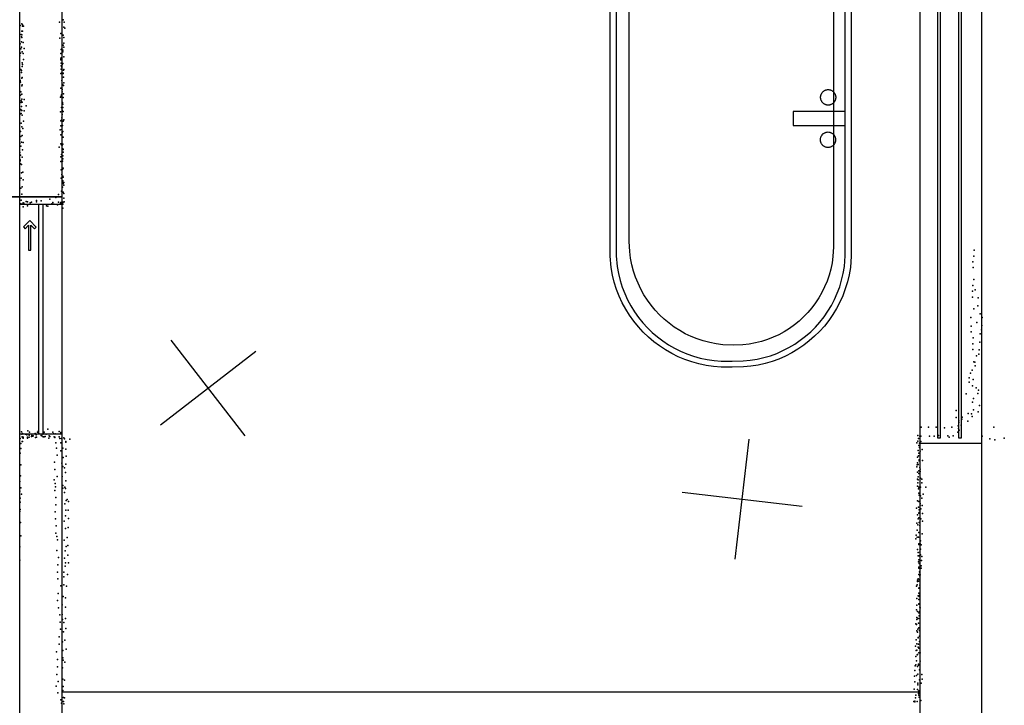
# Model space of a CAD drawing. Header units: millimetres. Extents: x -8027 to 18285, y -18572 to 15071.
# Tile 15 of 19: x 9365 to 12631, y -8205 to -5932. Entities that reach past the tile are written whole.
import ezdxf

# ---------------------------------------------------------------- set-up
doc = ezdxf.new("R2010")
doc.units = ezdxf.units.MM
for name, color, linetype in [('DOORS', 7, 'Continuous'), ('OBJECTS', 8, 'Continuous'), ('P', 9, 'Continuous'), ('PANOS', 10, 'Continuous'), ('ROOMS', 1, 'Continuous'), ('WALLS', 3, 'Continuous'), ('WINDOWS', 6, 'Continuous')]:
    doc.layers.add(name, color=color, linetype=linetype)

# ---------------------------------------------------------------- blocks, each defined once
blk = doc.blocks.new('Bathtub_Round_End_4C')
for points in [[(-822.3, 5.7), (-821.2, 44.1), (-818.5, 69), (-814.2, 93.4), (-808.5, 117.2), (-801.3, 140.5), (-792.7, 163.2), (-782.7, 185.1), (-771.4, 206.3), (-758.9, 226.7), (-745.2, 246.3), (-730.4, 264.9), (-714.4, 282.6), (-697.4, 299.3), (-679.4, 315), (-660.4, 329.5), (-640.5, 342.9), (-619.8, 355), (-598.3, 365.9), (-576.1, 375.5), (-553.1, 383.7), (-529.5, 390.4), (-505.3, 395.7), (-480.4, 399.5), (-443.3, 402.1)], [(-443.3, 402.2), (-2.1, 402.2)], [(-2.1, 402.2), (454.4, 402.2)], [(454.4, 402.1), (491.6, 399), (515.9, 394.9), (539.6, 389.3), (562.7, 382.3), (585.2, 373.9), (606.9, 364.2), (627.9, 353.2), (648.1, 340.9), (667.5, 327.5), (685.9, 312.9), (703.4, 297.2), (719.9, 280.6), (735.3, 262.9), (749.6, 244.4), (762.8, 224.9), (774.8, 204.6), (785.6, 183.6), (795.1, 161.9), (803.2, 139.5), (810, 116.5), (815.3, 92.9), (819.1, 68.8), (821.4, 44.1), (821.9, 7.5)], [(-441.9, 382.2), (-479, 379.6), (-502.3, 376), (-525.2, 370.9), (-547.6, 364.5), (-569.3, 356.7), (-590.4, 347.6), (-610.8, 337.2), (-630.4, 325.6), (-649.2, 312.9), (-667.2, 299.1), (-684.3, 284.3), (-700.4, 268.4), (-715.5, 251.6), (-729.6, 233.8), (-742.5, 215.3), (-754.4, 195.9), (-765, 175.8), (-774.4, 154.9), (-782.6, 133.4), (-789.4, 111.3), (-794.8, 88.7), (-798.8, 65.5), (-801.3, 41.9), (-802.2, 6)], [(-2.1, 382.2), (-441.9, 382.2)], [(-25.2, 382.1), (-25.2, 209.1)], [(452.7, 382.2), (-2.1, 382.2)], [(20.6, 209.1), (20.6, 382.2)], [(801.9, 7.5), (801.4, 43.9), (799.2, 66.9), (795.5, 89.7), (790.5, 112), (784, 133.8), (776.3, 155), (767.3, 175.6), (757, 195.5), (745.6, 214.7), (733.1, 233.1), (719.5, 250.7), (704.8, 267.4), (689.2, 283.2), (672.6, 298), (655.1, 311.8), (636.7, 324.5), (617.6, 336.1), (597.6, 346.5), (577, 355.7), (555.7, 363.6), (533.8, 370.2), (511.3, 375.4), (488.3, 379.2), (452.7, 382.2)], [(-748, 6.1), (-747.1, 38.5), (-744.7, 59.7), (-741.1, 80.5), (-736.2, 100.8), (-730, 120.7), (-722.7, 139.9), (-714.2, 158.6), (-704.6, 176.7), (-693.9, 194), (-682.2, 210.7), (-669.5, 226.6), (-655.9, 241.7), (-641.4, 255.9), (-626.1, 269.2), (-609.9, 281.5), (-593, 292.9), (-575.4, 303.2), (-557, 312.5), (-538.1, 320.6), (-518.5, 327.6), (-498.4, 333.3), (-477.8, 337.8), (-456.7, 341), (-424.3, 343.3)], [(-424.3, 343.3), (423.4, 343.3)], [(-97.8, 325.5), (-97.7, 327.9), (-97.4, 329.6), (-97.1, 331.2), (-96.7, 332.7), (-96.2, 334.2), (-95.5, 335.7), (-94.8, 337.1), (-94, 338.4), (-93.2, 339.7), (-92.2, 341), (-91.2, 342.2), (-90.1, 343.3), (-89, 344.3), (-87.8, 345.3), (-86.5, 346.2), (-85.2, 347), (-83.8, 347.8), (-82.4, 348.5), (-80.9, 349), (-79.4, 349.5), (-77.8, 349.9), (-76.2, 350.2), (-74.6, 350.4), (-72.1, 350.5)], [(-72.1, 350.5), (-69.6, 350.4), (-68, 350.2), (-66.4, 349.9), (-64.8, 349.5), (-63.3, 349), (-61.8, 348.5), (-60.4, 347.8), (-59, 347), (-57.7, 346.2), (-56.4, 345.3), (-55.2, 344.3), (-54.1, 343.3), (-53, 342.2), (-52, 341), (-51, 339.7), (-50.2, 338.4), (-49.4, 337.1), (-48.7, 335.7), (-48.1, 334.2), (-47.5, 332.7), (-47.1, 331.2), (-46.8, 329.6), (-46.5, 327.9), (-46.4, 325.5)], [(42.6, 324.9), (42.8, 327.4), (43, 329), (43.3, 330.6), (43.8, 332.1), (44.3, 333.6), (44.9, 335.1), (45.6, 336.5), (46.4, 337.9), (47.3, 339.2), (48.2, 340.4), (49.2, 341.6), (50.3, 342.7), (51.5, 343.8), (52.7, 344.8), (53.9, 345.7), (55.3, 346.5), (56.7, 347.2), (58.1, 347.9), (59.6, 348.5), (61.1, 348.9), (62.6, 349.3), (64.2, 349.6), (65.9, 349.8), (68.3, 349.9)], [(68.3, 349.9), (70.8, 349.8), (72.5, 349.6), (74.1, 349.3), (75.6, 348.9), (77.1, 348.5), (78.6, 347.9), (80, 347.2), (81.4, 346.5), (82.7, 345.7), (84, 344.8), (85.2, 343.8), (86.4, 342.7), (87.5, 341.6), (88.5, 340.4), (89.4, 339.2), (90.3, 337.9), (91.1, 336.5), (91.8, 335.1), (92.4, 333.6), (92.9, 332.1), (93.3, 330.6), (93.7, 329), (93.9, 327.4), (94.1, 324.9)], [(423.4, 343.3), (455.8, 341.3), (476.8, 338.3), (497.4, 334.1), (517.6, 328.5), (537.1, 321.7), (556.1, 313.8), (574.5, 304.7), (592.2, 294.6), (609.2, 283.4), (625.4, 271.2), (640.9, 258.1), (655.5, 244), (669.2, 229.1), (682, 213.4), (693.8, 196.9), (704.6, 179.6), (714.4, 161.7), (723, 143.1), (730.5, 123.9), (736.9, 104.2), (742, 84), (745.8, 63.3), (748.3, 42.2), (749.5, 9.8)], [(-72.1, 300.5), (-74.6, 300.5), (-76.2, 300.7), (-77.8, 301), (-79.4, 301.4), (-80.9, 301.9), (-82.4, 302.5), (-83.8, 303.1), (-85.2, 303.9), (-86.5, 304.7), (-87.8, 305.6), (-89, 306.6), (-90.1, 307.6), (-91.2, 308.8), (-92.2, 309.9), (-93.2, 311.2), (-94, 312.5), (-94.8, 313.8), (-95.5, 315.3), (-96.2, 316.7), (-96.7, 318.2), (-97.1, 319.8), (-97.4, 321.4), (-97.7, 323), (-97.8, 325.5)], [(-46.4, 325.5), (-46.5, 323), (-46.8, 321.4), (-47.1, 319.8), (-47.5, 318.2), (-48.1, 316.7), (-48.7, 315.3), (-49.4, 313.8), (-50.2, 312.5), (-51, 311.2), (-52, 309.9), (-53, 308.8), (-54.1, 307.6), (-55.2, 306.6), (-56.4, 305.6), (-57.7, 304.7), (-59, 303.9), (-60.4, 303.1), (-61.8, 302.5), (-63.3, 301.9), (-64.8, 301.4), (-66.4, 301), (-68, 300.7), (-69.6, 300.5), (-72.1, 300.5)], [(68.3, 299.9), (65.9, 300), (64.2, 300.2), (62.6, 300.5), (61.1, 300.8), (59.6, 301.3), (58.1, 301.9), (56.7, 302.6), (55.3, 303.3), (53.9, 304.1), (52.7, 305), (51.5, 306), (50.3, 307.1), (49.2, 308.2), (48.2, 309.4), (47.3, 310.6), (46.4, 311.9), (45.6, 313.3), (44.9, 314.7), (44.3, 316.2), (43.8, 317.7), (43.3, 319.2), (43, 320.8), (42.8, 322.4), (42.6, 324.9)], [(94.1, 324.9), (93.9, 322.4), (93.7, 320.8), (93.3, 319.2), (92.9, 317.7), (92.4, 316.2), (91.8, 314.7), (91.1, 313.3), (90.3, 311.9), (89.4, 310.6), (88.5, 309.4), (87.5, 308.2), (86.4, 307.1), (85.2, 306), (84, 305), (82.7, 304.1), (81.4, 303.3), (80, 302.6), (78.6, 301.9), (77.1, 301.3), (75.6, 300.8), (74.1, 300.5), (72.5, 300.2), (70.8, 300), (68.3, 299.9)], [(-25.2, 209.1), (20.6, 209.1)], [(-575.8, 4), (-575.5, 9.5), (-575, 13.1), (-574.3, 16.7), (-573.4, 20.1), (-572.2, 23.4), (-570.9, 26.7), (-569.3, 29.8), (-567.6, 32.9), (-565.7, 35.8), (-563.7, 38.6), (-561.4, 41.2), (-559, 43.7), (-556.5, 46.1), (-553.8, 48.3), (-551, 50.3), (-548.1, 52.2), (-545, 53.9), (-541.9, 55.4), (-538.6, 56.7), (-535.2, 57.8), (-531.8, 58.6), (-528.2, 59.3), (-524.6, 59.8), (-519.1, 60)], [(-519.1, 60), (-513.6, 59.8), (-510, 59.3), (-506.4, 58.6), (-503, 57.8), (-499.6, 56.7), (-496.3, 55.4), (-493.2, 53.9), (-490.1, 52.2), (-487.2, 50.3), (-484.4, 48.3), (-481.7, 46.1), (-479.2, 43.7), (-476.8, 41.2), (-474.6, 38.6), (-472.5, 35.8), (-470.6, 32.9), (-468.9, 29.8), (-467.3, 26.7), (-466, 23.4), (-464.9, 20.1), (-463.9, 16.7), (-463.2, 13.1), (-462.7, 9.5), (-462.4, 4)], [(-443.4, -398.1), (-481.6, -395), (-506.6, -390.9), (-531, -385.3), (-554.7, -378.2), (-577.8, -369.6), (-600.2, -359.7), (-621.8, -348.4), (-642.6, -335.9), (-662.5, -322.2), (-681.5, -307.3), (-699.5, -291.3), (-716.5, -274.2), (-732.4, -256.2), (-747.2, -237.2), (-760.8, -217.2), (-773.2, -196.5), (-784.4, -174.9), (-794.2, -152.6), (-802.6, -129.7), (-809.6, -106), (-815.2, -81.9), (-819.2, -57.2), (-821.6, -31.8), (-822.3, 5.7)], [(-802.3, 6), (-801.6, -31.5), (-799.3, -55.2), (-795.4, -78.6), (-790.1, -101.6), (-783.4, -123.9), (-775.4, -145.7), (-766.1, -166.9), (-755.5, -187.3), (-743.7, -207), (-730.7, -225.9), (-716.6, -243.9), (-701.5, -261), (-685.3, -277.2), (-668.2, -292.3), (-650.2, -306.5), (-631.2, -319.5), (-611.5, -331.3), (-591, -341.9), (-569.7, -351.3), (-547.8, -359.4), (-525.3, -366.1), (-502.1, -371.4), (-478.4, -375.2), (-441.8, -378.1)], [(-424.3, -334.5), (-456.9, -332.1), (-478, -328.8), (-498.7, -324.2), (-518.9, -318.3), (-538.6, -311.2), (-557.6, -302.9), (-575.9, -293.5), (-593.6, -283), (-610.6, -271.5), (-626.8, -259), (-642.1, -245.6), (-656.6, -231.2), (-670.2, -216), (-682.9, -200), (-694.6, -183.2), (-705.2, -165.6), (-714.8, -147.4), (-723.2, -128.6), (-730.5, -109.2), (-736.6, -89.2), (-741.4, -68.8), (-745, -47.9), (-747.2, -26.6), (-748, 6.1)], [(-519.1, -52), (-524.6, -51.8), (-528.2, -51.3), (-531.8, -50.6), (-535.2, -49.8), (-538.6, -48.7), (-541.9, -47.4), (-545, -45.9), (-548.1, -44.2), (-551, -42.3), (-553.8, -40.3), (-556.5, -38.1), (-559, -35.7), (-561.4, -33.2), (-563.7, -30.6), (-565.7, -27.8), (-567.6, -24.9), (-569.3, -21.8), (-570.9, -18.7), (-572.2, -15.4), (-573.4, -12.1), (-574.3, -8.7), (-575, -5.1), (-575.5, -1.5), (-575.8, 4)], [(-462.4, 4), (-462.7, -1.5), (-463.2, -5.1), (-463.9, -8.7), (-464.9, -12.1), (-466, -15.4), (-467.3, -18.7), (-468.9, -21.8), (-470.6, -24.9), (-472.5, -27.8), (-474.6, -30.6), (-476.8, -33.2), (-479.2, -35.7), (-481.7, -38.1), (-484.4, -40.3), (-487.2, -42.3), (-490.1, -44.2), (-493.2, -45.9), (-496.3, -47.4), (-499.6, -48.7), (-503, -49.8), (-506.4, -50.6), (-510, -51.3), (-513.6, -51.8), (-519.1, -52)], [(749.5, 9.8), (747.9, -24), (745, -46), (740.8, -67.6), (735.2, -88.7), (728.4, -109.2), (720.3, -129.1), (711.1, -148.4), (700.7, -167), (689.2, -184.9), (676.7, -201.9), (663.1, -218.2), (648.6, -233.6), (633.2, -248.1), (617, -261.6), (599.9, -274.2), (582, -285.7), (563.4, -296.1), (544.1, -305.3), (524.2, -313.4), (503.7, -320.2), (482.6, -325.8), (461.1, -330), (439, -332.9), (405.3, -334.5)], [(452.6, -378.2), (488.7, -374.6), (512, -370.4), (534.8, -364.8), (556.9, -357.8), (578.4, -349.5), (599.3, -339.8), (619.3, -329), (638.6, -316.9), (657.1, -303.8), (674.7, -289.5), (691.3, -274.2), (707, -258), (721.6, -240.8), (735.2, -222.8), (747.7, -203.9), (759, -184.3), (769.1, -163.9), (778, -142.9), (785.5, -121.2), (791.8, -99), (796.6, -76.3), (800, -53.1), (801.9, -29.6), (801.9, 7.5)], [(821.9, 7.5), (821.9, -29.6), (819.9, -54.7), (816.4, -79.2), (811.3, -103.1), (804.8, -126.6), (796.9, -149.5), (787.6, -171.6), (776.9, -193.1), (765, -213.9), (751.9, -233.8), (737.6, -252.8), (722.2, -271), (705.7, -288.1), (688.2, -304.2), (669.7, -319.3), (650.3, -333.2), (629.9, -345.9), (608.8, -357.4), (586.9, -367.6), (564.2, -376.4), (540.8, -383.9), (516.8, -389.9), (492.2, -394.3), (454.5, -398.1)], [(405.3, -334.5), (-424.3, -334.5)], [(-441.8, -378.1), (452.6, -378.1)], [(454.5, -398.1), (-443.4, -398.1)]]:
    blk.add_lwpolyline(points)
blk = doc.blocks.new('4-Pocket_43')
for points in [[(-407.974, 46.044), (-381.571, 72.4473), (-374.5, 65.3762), (-388.832, 51.044)], [(-381.209, 19.2791), (-407.974, 46.044)], [(-388.832, 51.044), (-285.689, 51.044), (-285.689, 41.044)], [(-388.832, 41.044), (-374.138, 26.3502), (-381.209, 19.2791)], [(-285.689, 41.044), (-388.832, 41.044)], [(-474.693, 9.862), (475.307, 9.862), (475.307, -10.138), (-474.693, -10.138), (-474.693, 9.862)]]:
    blk.add_lwpolyline(points)
blk = doc.blocks.new('1-Standard_55')
for points in [[(-590, 42.9766), (589.999, 42.9766), (589.999, 32.9766), (-590, 32.9766), (-590, 42.9766)], [(-590.014, -44.0958), (589.985, -44.0958), (589.985, -54.0958), (-590.014, -54.0958), (-590.014, -44.0958)]]:
    blk.add_lwpolyline(points)

msp = doc.modelspace()

# ---------------------------------------------------------------- linework, layer by layer
at = {"layer": 'DOORS'}
msp.add_lwpolyline([(9505.2, -6543.7), (9505.2, -7305.7), (9365.2, -7305.7), (9365.2, -6543.7), (9505.2, -6543.7)], dxfattribs=at)
at = {"layer": 'OBJECTS'}
msp.add_lwpolyline([(12352.3, -8161.1), (9505.2, -8161.1)], dxfattribs=at)
at = {"layer": 'P'}
for p in [(9497, -5941), (9509, -5933), (9513, -5941), (9367, -5952), (9372, -5946), (9372, -5971), (9374, -5950), (9374, -5954), (9374, -5970), (9378, -5954), (9511, -5957), (9515, -5960), (9370, -5982), (9371, -5989), (9371, -6006), (9372, -5983), (9372, -5991), (9377, -6008), (9498, -5994), (9501, -5978), (9509, -5984), (9511, -5991), (9367, -6013), (9369, -6029), (9371, -6023), (9373, -6039), (9380, -6028), (9503, -6031), (9504, -6030), (9508, -6033), (9508, -6039), (9509, -6017), (9511, -6010), (9511, -6024), (9366, -6052), (9368, -6043), (9377, -6045), (9378, -6064), (9501, -6045), (9501, -6062), (9502, -6066), (9503, -6059), (9511, -6055), (9368, -6097), (9369, -6097), (9371, -6101), (9373, -6075), (9373, -6088), (9374, -6081), (9503, -6076), (9503, -6085), (9503, -6096), (9505, -6090), (9506, -6081), (9508, -6078), (9510, -6100), (9511, -6098), (9367, -6134), (9367, -6137), (9368, -6139), (9371, -6108), (9372, -6126), (9373, -6124), (9502, -6111), (9505, -6109), (9505, -6134), (9509, -6110), (9509, -6111), (9510, -6123), (9367, -6170), (9369, -6172), (9372, -6152), (9373, -6148), (9502, -6159), (9506, -6149), (9506, -6164), (9506, -6172), (9507, -6147), (9510, -6151), (9511, -6142), (9368, -6183), (9370, -6201), (9372, -6179), (9372, -6196), (9380, -6197), (9500, -6189), (9503, -6186), (9504, -6182), (9509, -6190), (9510, -6178), (9369, -6230), (9370, -6207), (9371, -6220), (9371, -6233), (9372, -6233), (9373, -6206), (9380, -6234), (9387, -6218), (9504, -6224), (9506, -6210), (9506, -6232), (9507, -6207), (9508, -6212), (9508, -6224), (9509, -6237), (9366, -6247), (9370, -6243), (9373, -6249), (9378, -6269), (9500, -6238), (9502, -6268), (9504, -6266), (9505, -6258), (9506, -6247), (9506, -6270), (9509, -6269), (9511, -6264), (9367, -6302), (9368, -6303), (9370, -6275), (9372, -6288), (9375, -6293), (9499, -6298), (9502, -6284), (9503, -6284), (9505, -6296), (9507, -6283), (9508, -6303), (9366, -6328), (9369, -6320), (9373, -6316), (9502, -6314), (9506, -6307), (9506, -6321), (9509, -6322), (9509, -6322), (9366, -6343), (9369, -6352), (9371, -6338), (9374, -6364), (9377, -6340), (9496, -6355), (9502, -6344), (9504, -6347), (9506, -6348), (9508, -6345), (9508, -6361), (9509, -6363), (9366, -6373), (9367, -6397), (9367, -6400), (9368, -6382), (9373, -6388), (9502, -6387), (9504, -6379), (9507, -6401), (9508, -6384), (9508, -6394), (9509, -6371), (9368, -6410), (9371, -6412), (9502, -6402), (9503, -6430), (9507, -6428), (9508, -6427), (9509, -6425), (9366, -6464), (9370, -6458), (9371, -6440), (9375, -6438), (9377, -6463), (9503, -6458), (9505, -6446), (9508, -6451), (9508, -6466), (9509, -6454), (9369, -6491), (9373, -6486), (9507, -6470), (9507, -6488), (9509, -6475), (9511, -6472), (9512, -6481), (9370, -6531), (9372, -6511), (9465, -6527), (9485, -6522), (9494, -6512), (9504, -6501), (9508, -6504), (9509, -6504), (9512, -6509), (9512, -6524), (9369, -6543), (9373, -6544), (9377, -6539), (9377, -6553), (9379, -6541), (9386, -6535), (9391, -6536), (9391, -6549), (9400, -6539), (9404, -6537), (9421, -6532), (9421, -6536), (9436, -6533), (9454, -6549), (9458, -6551), (9472, -6543), (9475, -6538), (9478, -6544), (9490, -6546), (9494, -6537), (9500, -6541), (9502, -6538), (9506, -6544), (9508, -6537), (9508, -6538), (9508, -6544), (9508, -6557), (9513, -6536), (12530, -6716), (12531, -6696), (12527, -6735), (12528, -6754), (12527, -6813), (12530, -6794), (12525, -6852), (12526, -6832), (12534, -6828), (12544, -6854), (12530, -6891), (12543, -6881), (12520, -6920), (12551, -6907), (12558, -6920), (12521, -6948), (12540, -6936), (12556, -6946), (12521, -6967), (12528, -6987), (12551, -6974), (12555, -6960), (12527, -7007), (12550, -7001), (12527, -7026), (12539, -7047), (12546, -7041), (12548, -7027), (12530, -7066), (12533, -7068), (12534, -7080), (12519, -7104), (12524, -7094), (12514, -7120), (12514, -7134), (12526, -7146), (12528, -7125), (12504, -7173), (12538, -7153), (12543, -7171), (12545, -7160), (12525, -7200), (12529, -7188), (12549, -7211), (12471, -7228), (12491, -7250), (12511, -7238), (12522, -7239), (12524, -7248), (12529, -7226), (12544, -7232), (12355, -7283), (12379, -7283), (12405, -7283), (12457, -7283), (12471, -7251), (12478, -7279), (12480, -7262), (12480, -7268), (12488, -7276), (12490, -7257), (12510, -7263), (12596, -7283), (9371, -7298), (9372, -7306), (9372, -7306), (9373, -7315), (9374, -7304), (9384, -7306), (9389, -7308), (9392, -7295), (9396, -7309), (9398, -7300), (9404, -7314), (9405, -7311), (9409, -7313), (9410, -7312), (9416, -7304), (9420, -7308), (9424, -7299), (9427, -7295), (9430, -7305), (9436, -7311), (9438, -7312), (9442, -7306), (9443, -7315), (9444, -7302), (9446, -7300), (9446, -7315), (9449, -7314), (9453, -7306), (9458, -7290), (9463, -7312), (9465, -7314), (9475, -7300), (9477, -7305), (9479, -7315), (9483, -7305), (9496, -7297), (9496, -7315), (9501, -7301), (9501, -7302), (12344, -7311), (12351, -7313), (12354, -7313), (12383, -7313), (12398, -7313), (12413, -7311), (12433, -7285), (12444, -7312), (12461, -7312), (12477, -7299), (12479, -7287), (12481, -7293), (12558, -7313), (9367, -7321), (9369, -7337), (9373, -7331), (9374, -7317), (9374, -7331), (9377, -7316), (9377, -7319), (9391, -7316), (9391, -7319), (9396, -7316), (9418, -7317), (9421, -7316), (9462, -7319), (9482, -7316), (9482, -7317), (9482, -7317), (9485, -7335), (9498, -7320), (9501, -7335), (9504, -7320), (9511, -7318), (9514, -7322), (9518, -7330), (9518, -7333), (9531, -7323), (12341, -7335), (12344, -7329), (12346, -7320), (12347, -7344), (12350, -7336), (12354, -7331), (12448, -7316), (12583, -7322), (12600, -7325), (12631, -7319), (9367, -7369), (9369, -7354), (9487, -7353), (9489, -7376), (9502, -7361), (9508, -7353), (9518, -7356), (9519, -7379), (12345, -7360), (12346, -7378), (12347, -7369), (12350, -7350), (12351, -7370), (12352, -7363), (12358, -7357), (9369, -7408), (9481, -7399), (9505, -7402), (9508, -7413), (9509, -7384), (9518, -7406), (12342, -7408), (12343, -7382), (12343, -7401), (12345, -7407), (12349, -7391), (12349, -7394), (12351, -7391), (12360, -7393), (9368, -7444), (9482, -7423), (9489, -7446), (9514, -7418), (9517, -7433), (12341, -7414), (12343, -7432), (12348, -7428), (12348, -7437), (12351, -7417), (12352, -7422), (12352, -7430), (9366, -7463), (9479, -7458), (9483, -7470), (9506, -7447), (9508, -7476), (9518, -7461), (12343, -7455), (12343, -7479), (12344, -7467), (12345, -7448), (12345, -7458), (12353, -7452), (12357, -7455), (12357, -7467), (9366, -7495), (9369, -7484), (9371, -7505), (9482, -7493), (9484, -7481), (9508, -7485), (9514, -7500), (9515, -7482), (9517, -7486), (12346, -7487), (12347, -7482), (12347, -7502), (12349, -7508), (12353, -7482), (12353, -7511), (12362, -7505), (12371, -7482), (9367, -7518), (9367, -7531), (9485, -7516), (9485, -7540), (9515, -7537), (9519, -7526), (9522, -7523), (9527, -7529), (12343, -7527), (12348, -7529), (12352, -7536), (12352, -7541), (12357, -7518), (12359, -7543), (9366, -7563), (9367, -7556), (9483, -7564), (9517, -7577), (9518, -7558), (9526, -7558), (12340, -7551), (12343, -7574), (12346, -7548), (12347, -7568), (12349, -7557), (12349, -7566), (12354, -7554), (12360, -7569), (9368, -7599), (9484, -7587), (9513, -7595), (9527, -7586), (12341, -7601), (12344, -7607), (12345, -7587), (12347, -7584), (12349, -7599), (12351, -7609), (12354, -7587), (12360, -7594), (9485, -7634), (9486, -7610), (9517, -7619), (9526, -7615), (12339, -7641), (12342, -7624), (12348, -7632), (12351, -7632), (12359, -7636), (9369, -7643), (9488, -7645), (9490, -7656), (9513, -7657), (9523, -7649), (12337, -7653), (12342, -7648), (12346, -7648), (12347, -7672), (12348, -7670), (12352, -7670), (12353, -7660), (12353, -7660), (12355, -7673), (9366, -7680), (9488, -7692), (9516, -7693), (9519, -7679), (9525, -7675), (9525, -7707), (12343, -7688), (12345, -7698), (12351, -7697), (12353, -7687), (12353, -7706), (9366, -7724), (9492, -7739), (9494, -7715), (9514, -7717), (9517, -7733), (9527, -7733), (12345, -7709), (12346, -7729), (12347, -7723), (12349, -7709), (12349, -7735), (12356, -7725), (12357, -7712), (9491, -7763), (9512, -7764), (9516, -7744), (9524, -7771), (12347, -7747), (12347, -7750), (12347, -7771), (12350, -7762), (12351, -7765), (12352, -7772), (12355, -7743), (12355, -7750), (9492, -7786), (9511, -7779), (9511, -7805), (12343, -7790), (12343, -7795), (12345, -7786), (12346, -7793), (12350, -7788), (12351, -7776), (9493, -7834), (9501, -7809), (9520, -7810), (12340, -7810), (12342, -7806), (12347, -7817), (12347, -7833), (12349, -7816), (12351, -7807), (12351, -7815), (9491, -7858), (9509, -7844), (9517, -7849), (12341, -7851), (12345, -7842), (12348, -7854), (12348, -7868), (12348, -7870), (12349, -7844), (12350, -7840), (9494, -7882), (9506, -7872), (9517, -7880), (12340, -7888), (12341, -7873), (12343, -7894), (12347, -7898), (12350, -7894), (12351, -7880), (12352, -7882), (9498, -7905), (9499, -7929), (9506, -7904), (9507, -7920), (9511, -7930), (9517, -7917), (12338, -7935), (12341, -7914), (12341, -7920), (12345, -7917), (12346, -7933), (12349, -7908), (12351, -7917), (9500, -7953), (9510, -7961), (9518, -7950), (12340, -7937), (12341, -7958), (12343, -7962), (12344, -7952), (12348, -7948), (12350, -7957), (9496, -7978), (9507, -7995), (9515, -7989), (12339, -7988), (12341, -8001), (12345, -7980), (12345, -7981), (12350, -7976), (12350, -7993), (9487, -8028), (9496, -8002), (9508, -8023), (9519, -8019), (12336, -8009), (12339, -8023), (12341, -8022), (12345, -8012), (12346, -8002), (12348, -8015), (12348, -8031), (12352, -8031), (9491, -8053), (9508, -8047), (9509, -8055), (9515, -8062), (12338, -8043), (12340, -8057), (12342, -8038), (12343, -8036), (12352, -8059), (9490, -8077), (9507, -8081), (12334, -8090), (12335, -8074), (12338, -8071), (12343, -8076), (12346, -8069), (12346, -8072), (12350, -8087), (9488, -8103), (9493, -8126), (9508, -8118), (9514, -8121), (12333, -8108), (12334, -8127), (12340, -8106), (12344, -8102), (12344, -8131), (12350, -8120), (12355, -8131), (12357, -8103), (12359, -8118), (9486, -8141), (9492, -8164), (9508, -8156), (9509, -8142), (12332, -8151), (12343, -8152), (12344, -8137), (12347, -8157), (12348, -8162), (9501, -8187), (9510, -8179), (9510, -8192), (9514, -8180), (12331, -8192), (12334, -8191), (12334, -8193), (12336, -8180), (12337, -8171), (12342, -8192), (12346, -8166), (12348, -8171), (12349, -8178), (12354, -8189), (9504, -8198), (9511, -8200)]:
    msp.add_point(p, dxfattribs=at)
at = {"layer": 'PANOS'}
for points in [[(10112.5, -7311.7), (9868, -6995)], [(9832, -7275.6), (10148.6, -7031.1)], [(11738.4, -7720.2), (11784.7, -7322.9)], [(11562.9, -7498.4), (11960.2, -7544.8)]]:
    msp.add_lwpolyline(points, dxfattribs=at)
at = {"layer": 'ROOMS'}
for points in [[(9365.1, -3685.8), (11684.6, -3685.8), (11684.6, 911.1), (2915.6, 911.1), (2915.6, 42), (2917.9, 42), (2917.9, -518.2), (5122.5, -518.2), (5122.5, -4191.1), (5122.5, -4191.1), (5122.8, -5889.6), (6291.2, -5889.6), (6291.2, -6519.6), (8201.9, -6519.6), (9365.2, -6519.5), (9365.1, -4018), (9365.1, -3685.8)], [(9505.2, -8708.2), (12352.3, -8708.2), (12352.3, -4018), (9505.1, -4018), (9505.2, -6519.5), (9505.2, -8708.2)], [(9365.2, -6519.5), (8201.9, -6519.6), (8201.9, -8905.2), (9365.2, -8905.2), (9365.2, -6519.5)]]:
    msp.add_lwpolyline(points, close=True, dxfattribs=at)
at = {"layer": 'WALLS'}
for points in [[(9505.1, -4018), (9505.2, -6519.5), (9435.2, -6519.5), (9365.2, -6519.5), (9365.1, -4018), (9435.1, -4018), (9505.1, -4018)], [(12555.3, -4018), (12555.3, -8703.3), (12427.3, -8854.4), (12352.3, -8708.2), (12352.3, -4018), (12427.3, -4018), (12555.3, -4018)], [(9505.2, -6519.5), (9505.2, -8708.2), (9435.2, -8854.4), (9365.2, -8905.2), (9365.2, -6519.5), (9435.2, -6519.5), (9505.2, -6519.5)]]:
    msp.add_lwpolyline(points, dxfattribs=at)
at = {"layer": 'WINDOWS'}
msp.add_lwpolyline([(12555.3, -5178), (12555.3, -7337), (12352.3, -7337), (12352.3, -5178), (12555.3, -5178)], dxfattribs=at)

# ---------------------------------------------------------------- block references
at = {"layer": 'DOORS', "xscale": 0.8, "yscale": -0.8, "rotation": 270}
msp.add_blockref('4-Pocket_43', (9435.2, -6924.7), dxfattribs=at)
at = {"layer": 'OBJECTS', "rotation": 270}
msp.add_blockref('Bathtub_Round_End_4C', (11721.3, -6262), dxfattribs=at)
at = {"layer": 'WINDOWS', "xscale": 1.8, "yscale": 0.8, "rotation": 270}
msp.add_blockref('1-Standard_55', (12453.8, -6257.5), dxfattribs=at)

doc.saveas('drawing.dxf')
